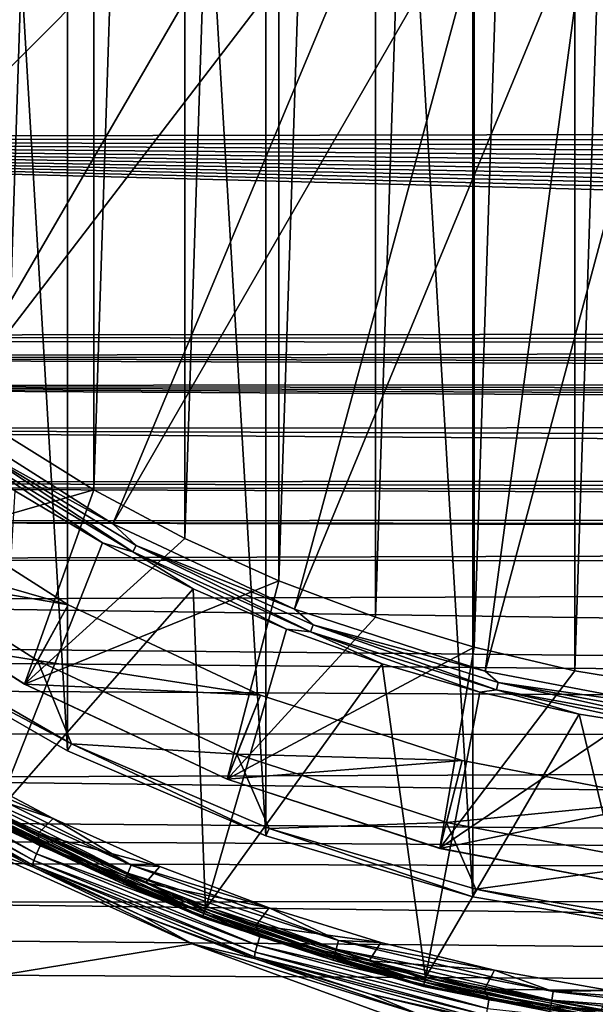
# Model space of a CAD drawing. Header units: metres. Extents: x -139 to 106, y -189 to 40.
# Tile 193 of 256: x 12.88 to 18.3, y -17.69 to -8.43. Entities that reach past the tile are written whole.
import ezdxf

# ---------------------------------------------------------------- set-up
doc = ezdxf.new("R2010")
doc.units = ezdxf.units.M
doc.layers.add('solid_153_ABGANG1_SW0003', color=7, linetype='CONTINUOUS')

msp = doc.modelspace()

# ---------------------------------------------------------------- linework, layer by layer
at = {"layer": 'solid_153_ABGANG1_SW0003'}
for points in [[(19.145966, -17.021004, 130.062897), (19.145967, 17.021004, 130.062897), (17.145151, 16.682037, 130.062897)], [(17.145147, -16.682037, 130.062897), (17.145151, 16.682037, 130.062897), (15.198498, 16.108727, 130.062897)], [(17.145147, -16.682037, 130.062897), (19.145966, -17.021004, 130.062897), (17.145151, 16.682037, 130.062897)], [(15.198488, -16.108723, 130.062897), (15.198498, 16.108727, 130.062897), (13.333349, 15.309124, 130.062897)], [(15.198488, -16.108723, 130.062897), (17.145147, -16.682037, 130.062897), (15.198498, 16.108727, 130.062897)], [(13.333338, -15.309118, 130.062897), (13.333349, 15.309124, 130.062897), (11.575906, 14.294464, 130.062897)], [(13.333338, -15.309118, 130.062897), (15.198488, -16.108723, 130.062897), (13.333349, 15.309124, 130.062897)], [(19.063408, 14.712447, 138.059265), (19.063396, -14.712446, 138.059265), (18.105541, -14.5543, 138.059265)], [(19.063408, 14.712447, 138.059265), (18.105541, -14.5543, 138.059265), (18.105549, 14.554302, 138.059265)], [(18.105549, 14.554302, 138.059265), (18.105541, -14.5543, 138.059265), (17.159546, -14.333725, 138.059265)], [(18.105549, 14.554302, 138.059265), (17.159546, -14.333725, 138.059265), (17.159563, 14.33373, 138.059265)], [(11.575894, -14.294456, 130.062897), (13.333338, -15.309118, 130.062897), (11.575906, 14.294464, 130.062897)], [(17.159563, 14.33373, 138.059265), (17.159546, -14.333725, 138.059265), (16.230627, -14.051939, 138.059265)], [(17.159563, 14.33373, 138.059265), (16.230627, -14.051939, 138.059265), (16.230642, 14.051945, 138.059265)], [(16.230642, 14.051945, 138.059265), (16.230627, -14.051939, 138.059265), (15.321473, -13.709756, 138.059265)], [(16.230642, 14.051945, 138.059265), (15.321473, -13.709756, 138.059265), (15.321495, 13.709765, 138.059265)], [(15.321495, 13.709765, 138.059265), (15.321473, -13.709756, 138.059265), (14.437282, -13.309135, 138.059265)], [(15.321495, 13.709765, 138.059265), (14.437282, -13.309135, 138.059265), (14.437304, 13.309147, 138.059265)], [(14.437304, 13.309147, 138.059265), (14.437282, -13.309135, 138.059265), (13.580619, -12.851237, 138.059265)], [(14.437304, 13.309147, 138.059265), (13.580619, -12.851237, 138.059265), (13.580639, 12.851249, 138.059265)], [(13.580639, 12.851249, 138.059265), (13.580619, -12.851237, 138.059265), (12.756201, -12.338585, 138.059265)], [(13.580639, 12.851249, 138.059265), (12.756201, -12.338585, 138.059265), (12.756227, 12.338602, 138.059265)], [(14.602879, -4.415923, 139.310242), (8.309909, -8.05366, 139.166046), (9.41937, -9.580701, 139.166046)], [(14.602879, -4.415923, 139.310242), (9.41937, -9.580701, 139.166046), (15.181805, -5.154868, 139.310242)], [(15.181805, -5.154868, 139.310242), (9.41937, -9.580701, 139.166046), (10.71147, -10.956648, 139.166046)], [(15.181805, -5.154868, 139.310242), (10.71147, -10.956648, 139.166046), (15.845579, -5.818643, 139.310242)], [(15.845579, -5.818643, 139.310242), (10.71147, -10.956648, 139.166046), (12.165833, -12.159802, 139.166046)], [(15.845579, -5.818643, 139.310242), (12.165833, -12.159802, 139.166046), (16.584524, -6.397569, 139.310242)], [(16.584524, -6.397569, 139.310242), (12.165833, -12.159802, 139.166046), (13.759524, -13.171189, 139.166046)], [(16.584524, -6.397569, 139.310242), (13.759524, -13.171189, 139.166046), (17.387863, -6.883204, 139.310242)], [(17.387863, -6.883204, 139.310242), (13.759524, -13.171189, 139.166046), (15.467409, -13.974859, 139.166046)], [(17.387863, -6.883204, 139.310242), (15.467409, -13.974859, 139.166046), (18.243881, -7.268467, 139.310242)], [(18.243881, -7.268467, 139.310242), (15.467409, -13.974859, 139.166046), (17.262552, -14.558137, 139.166046)], [(18.243881, -7.268467, 139.310242), (17.262552, -14.558137, 139.166046), (19.140097, -7.547739, 139.310242)], [(0, -7.576351, 57.553345), (64.919708, -8.381193, 57.903599), (65.067719, -8.54532, 57.980251)], [(0, -7.576351, 57.553345), (65.067719, -8.54532, 57.980251), (65.227173, -8.714796, 58.061317)], [(0, -7.576351, 57.553345), (65.227173, -8.714796, 58.061317), (65.397125, -8.88852, 58.146461)], [(0, -7.576351, 57.553345), (65.397125, -8.88852, 58.146461), (65.57592, -9.063267, 58.234222)], [(0, -7.576351, 57.553345), (65.57592, -9.063267, 58.234222), (65.763992, -9.239683, 58.325008)], [(0, -7.576351, 57.553345), (65.763992, -9.239683, 58.325008), (65.959572, -9.415351, 58.417625)], [(0, -9.545747, 58.487827), (0, -7.576351, 57.553345), (65.959572, -9.415351, 58.417625)], [(19.140097, -7.547739, 139.310242), (17.262552, -14.558137, 139.166046), (19.116646, -14.911824, 139.166046)], [(0, -9.545747, 58.487827), (65.959572, -9.415351, 58.417625), (66.162262, -9.58974, 58.511791)], [(0, -9.545747, 58.487827), (66.162262, -9.58974, 58.511791), (66.37204, -9.762707, 58.607414)], [(0, -9.545747, 58.487827), (66.37204, -9.762707, 58.607414), (66.588379, -9.93348, 58.704029)], [(0, -9.545747, 58.487827), (66.588379, -9.93348, 58.704029), (66.811455, -10.102266, 58.801712)], [(0, -9.545747, 58.487827), (66.811455, -10.102266, 58.801712), (67.041267, -10.268654, 58.900177)], [(0, -9.545747, 58.487827), (67.041267, -10.268654, 58.900177), (67.277901, -10.432785, 58.999451)], [(0, -9.545747, 58.487827), (67.277901, -10.432785, 58.999451), (67.520988, -10.594131, 59.099152)], [(0, -9.545747, 58.487827), (67.520988, -10.594131, 59.099152), (67.770386, -10.752475, 59.199074)], [(0, -9.545747, 58.487827), (67.770386, -10.752475, 59.199074), (68.026054, -10.907786, 59.299114)], [(0, -9.545747, 58.487827), (68.026054, -10.907786, 59.299114), (68.287682, -11.059619, 59.398895)], [(0, -9.545747, 58.487827), (68.287682, -11.059619, 59.398895), (68.555336, -11.208118, 59.498413)], [(0, -9.545747, 58.487827), (68.555336, -11.208118, 59.498413), (68.828758, -11.35287, 59.597282)], [(0, -11.401745, 59.631088), (0, -9.545747, 58.487827), (68.828758, -11.35287, 59.597282)], [(0, -11.401745, 59.631088), (68.828758, -11.35287, 59.597282), (69.107941, -11.493917, 59.695431)], [(0.951751, -11.449873, 59.664589), (0, -11.401745, 59.631088), (69.107941, -11.493917, 59.695431)], [(1.94691, -11.602147, 59.771973), (0.951751, -11.449873, 59.664589), (69.107941, -11.493917, 59.695431)], [(1.94691, -11.602147, 59.771973), (69.107941, -11.493917, 59.695431), (69.392738, -11.631076, 59.792614)], [(1.94691, -11.602147, 59.771973), (69.392738, -11.631076, 59.792614), (69.634247, -11.742198, 59.872627)], [(1.94691, -11.602147, 59.771973), (69.634247, -11.742198, 59.872627), (69.879616, -11.850552, 59.951771)], [(2.991966, -11.870927, 59.966778), (1.94691, -11.602147, 59.771973), (69.879616, -11.850552, 59.951771)], [(2.991966, -11.870927, 59.966778), (69.879616, -11.850552, 59.951771), (70.128563, -11.956017, 60.029881)], [(2.991966, -11.870927, 59.966778), (70.636848, -12.15819, 60.182648), (70.896286, -12.255018, 60.257252)], [(4.10163, -12.272552, 60.270863), (2.991966, -11.870927, 59.966778), (70.896286, -12.255018, 60.257252)], [(2.991966, -11.870927, 59.966778), (70.128563, -11.956017, 60.029881), (70.380943, -12.058533, 60.106842)], [(2.991966, -11.870927, 59.966778), (70.380943, -12.058533, 60.106842), (70.636848, -12.15819, 60.182648)], [(12.419727, -12.431319, 139.154526), (13.759524, -13.171189, 139.166046), (12.165833, -12.159802, 139.166046)], [(4.10163, -12.272552, 60.270863), (70.896286, -12.255018, 60.257252), (71.623657, -12.502858, 60.452568)], [(4.10163, -12.272552, 60.270863), (71.623657, -12.502858, 60.452568), (72.407394, -12.738076, 60.643909)], [(5.200816, -12.78122, 60.679653), (4.10163, -12.272552, 60.270863), (72.407394, -12.738076, 60.643909)], [(11.153654, -13.552132, 135.868408), (12.756201, -12.338585, 138.059265), (13.580619, -12.851237, 138.059265)], [(12.419727, -12.431319, 139.154526), (12.380171, -12.488626, 139.124588), (13.948359, -13.43663, 139.124588)], [(12.380171, -12.488626, 139.124588), (12.837334, -12.863015, 139.078278), (13.661117, -13.350199, 139.078278)], [(13.948359, -13.43663, 139.124588), (12.380171, -12.488626, 139.124588), (13.661117, -13.350199, 139.078278)], [(12.419727, -12.431319, 139.154526), (13.948359, -13.43663, 139.124588), (13.980721, -13.374972, 139.154526)], [(12.419727, -12.431319, 139.154526), (13.980721, -13.374972, 139.154526), (13.759524, -13.171189, 139.166046)], [(5.200816, -12.78122, 60.679653), (72.407394, -12.738076, 60.643909), (73.195686, -12.936329, 60.80986)], [(5.28125, -12.822511, 60.714054), (5.200816, -12.78122, 60.679653), (73.195686, -12.936329, 60.80986)], [(5.28125, -12.822511, 60.714054), (73.195686, -12.936329, 60.80986), (73.931213, -13.084439, 60.936722)], [(5.887803, -13.151639, 60.995113), (5.28125, -12.822511, 60.714054), (73.931213, -13.084439, 60.936722)], [(12.930087, -14.679701, 135.86824), (11.153654, -13.552132, 135.868408), (13.580619, -12.851237, 138.059265)], [(11.156176, -13.553964, 135.263351), (13.340468, -13.933224, 135.035141), (11.654596, -12.863322, 135.035141)], [(11.654596, -12.863322, 134.8629), (13.340468, -13.933224, 134.8629), (11.301959, -13.348756, 134.262894)], [(13.340468, -13.933224, 135.035141), (13.340468, -13.933224, 134.8629), (11.654596, -12.863322, 134.8629)], [(11.654596, -12.863322, 135.035141), (13.340468, -13.933224, 135.035141), (11.654596, -12.863322, 134.8629)], [(13.661117, -13.350199, 139.078278), (12.837334, -12.863015, 139.078278), (12.653028, -15.904678, 136.350754)], [(12.930087, -14.679701, 135.86824), (13.580619, -12.851237, 138.059265), (14.437282, -13.309135, 138.059265)], [(5.887803, -13.151639, 60.995113), (73.931213, -13.084439, 60.936722), (75.229652, -13.253048, 61.084232)], [(5.887803, -13.151639, 60.995113), (75.229652, -13.253048, 61.084232), (76.50032, -13.305789, 61.131062)], [(6.495701, -13.511984, 61.31739), (5.887803, -13.151639, 60.995113), (76.50032, -13.305789, 61.131062)], [(13.980721, -13.374972, 139.154526), (15.467409, -13.974859, 139.166046), (13.759524, -13.171189, 139.166046)], [(6.495701, -13.511984, 61.31739), (76.50032, -13.305789, 61.131062), (100.499969, -13.566239, 61.367294)], [(12.930087, -14.679701, 135.86824), (14.437282, -13.309135, 138.059265), (15.321473, -13.709756, 138.059265)], [(11.301959, -13.348756, 134.262894), (13.051433, -14.459015, 134.262894), (11.616043, -14.229333, 134.262894)], [(13.340468, -13.933224, 134.8629), (13.051433, -14.459015, 134.262894), (11.301959, -13.348756, 134.262894)], [(14.513865, -13.784696, 139.078278), (13.661117, -13.350199, 139.078278), (12.653028, -15.904678, 136.350754)], [(13.948359, -13.43663, 139.124588), (13.661117, -13.350199, 139.078278), (14.513865, -13.784696, 139.078278)], [(13.980721, -13.374972, 139.154526), (13.948359, -13.43663, 139.124588), (15.619384, -14.188697, 139.124588)], [(13.980721, -13.374972, 139.154526), (15.619384, -14.188697, 139.124588), (15.644077, -14.123588, 139.154526)], [(13.980721, -13.374972, 139.154526), (15.644077, -14.123588, 139.154526), (15.467409, -13.974859, 139.166046)], [(7.098495, -13.898222, 61.680859), (6.495701, -13.511984, 61.31739), (100.499969, -13.566239, 61.367294)], [(13.948359, -13.43663, 139.124588), (14.513865, -13.784696, 139.078278), (15.392212, -14.16479, 139.078278)], [(15.619384, -14.188697, 139.124588), (13.948359, -13.43663, 139.124588), (15.392212, -14.16479, 139.078278)], [(7.098495, -13.898222, 61.680859), (100.499969, -13.566239, 61.367294), (100.499969, -15.225397, 63.09407)], [(12.930087, -14.679701, 135.86824), (11.156176, -13.553964, 135.263351), (11.153654, -13.552132, 135.868408)], [(11.156176, -13.553964, 135.263351), (12.932054, -14.680782, 135.263382), (13.340468, -13.933224, 135.035141)], [(12.930087, -14.679701, 135.86824), (12.932054, -14.680782, 135.263382), (11.156176, -13.553964, 135.263351)], [(14.833726, -15.575611, 135.868118), (12.930087, -14.679701, 135.86824), (15.321473, -13.709756, 138.059265)], [(14.833726, -15.575611, 135.868118), (15.321473, -13.709756, 138.059265), (16.230627, -14.051939, 138.059265)], [(14.513865, -13.784696, 139.078278), (12.653028, -15.904678, 136.350754), (14.630987, -16.794886, 136.350754)], [(15.392212, -14.16479, 139.078278), (14.513865, -13.784696, 139.078278), (14.630987, -16.794886, 136.350754)], [(7.689433, -14.304804, 62.085201), (7.098495, -13.898222, 61.680859), (100.499969, -15.225397, 63.09407)], [(12.932054, -14.680782, 135.263382), (15.147161, -14.783404, 135.035141), (13.340468, -13.933224, 135.035141)], [(13.340468, -13.933224, 134.8629), (15.147161, -14.783404, 134.8629), (13.051433, -14.459015, 134.262894)], [(15.147161, -14.783404, 135.035141), (15.147161, -14.783404, 134.8629), (13.340468, -13.933224, 134.8629)], [(13.340468, -13.933224, 135.035141), (15.147161, -14.783404, 135.035141), (13.340468, -13.933224, 134.8629)], [(15.644077, -14.123588, 139.154526), (17.262552, -14.558137, 139.166046), (15.467409, -13.974859, 139.166046)], [(14.833726, -15.575611, 135.868118), (16.230627, -14.051939, 138.059265), (17.159546, -14.333725, 138.059265)], [(16.292692, -14.488983, 139.078278), (15.392212, -14.16479, 139.078278), (14.630987, -16.794886, 136.350754)], [(15.619384, -14.188697, 139.124588), (15.392212, -14.16479, 139.078278), (16.292692, -14.488983, 139.078278)], [(15.644077, -14.123588, 139.154526), (15.619384, -14.188697, 139.124588), (17.368877, -14.733861, 139.124588)], [(15.644077, -14.123588, 139.154526), (17.368877, -14.733861, 139.124588), (17.385542, -14.66625, 139.154526)], [(15.644077, -14.123588, 139.154526), (17.385542, -14.66625, 139.154526), (17.262552, -14.558137, 139.166046)], [(11.575894, -14.294456, 130.062897), (11.616043, -14.229333, 134.262894), (13.369637, -15.241775, 134.262894)], [(13.051433, -14.459015, 134.262894), (13.369637, -15.241775, 134.262894), (11.616043, -14.229333, 134.262894)], [(15.619384, -14.188697, 139.124588), (16.292692, -14.488983, 139.078278), (17.211754, -14.755995, 139.078278)], [(17.368877, -14.733861, 139.124588), (15.619384, -14.188697, 139.124588), (17.211754, -14.755995, 139.078278)], [(7.883326, -14.444324, 62.229427), (7.689433, -14.304804, 62.085201), (100.499969, -15.225397, 63.09407)], [(11.575894, -14.294456, 130.062897), (13.369637, -15.241775, 134.262894), (13.333338, -15.309118, 130.062897)], [(16.834234, -16.225706, 135.868027), (14.833726, -15.575611, 135.868118), (17.159546, -14.333725, 138.059265)], [(16.834234, -16.225706, 135.868027), (17.159546, -14.333725, 138.059265), (18.105541, -14.5543, 138.059265)], [(8.260073, -14.723989, 62.527481), (7.883326, -14.444324, 62.229427), (100.499969, -15.225397, 63.09407)], [(13.051433, -14.459015, 134.262894), (14.926268, -15.341261, 134.262894), (13.369637, -15.241775, 134.262894)], [(15.147161, -14.783404, 134.8629), (14.926268, -15.341261, 134.262894), (13.051433, -14.459015, 134.262894)], [(16.292692, -14.488983, 139.078278), (14.630987, -16.794886, 136.350754), (16.701828, -17.440186, 136.350754)], [(17.211754, -14.755995, 139.078278), (16.292692, -14.488983, 139.078278), (16.701828, -17.440186, 136.350754)], [(16.834234, -16.225706, 135.868027), (18.105541, -14.5543, 138.059265), (19.063396, -14.712446, 138.059265)], [(17.385542, -14.66625, 139.154526), (19.116646, -14.911824, 139.166046), (17.262552, -14.558137, 139.166046)], [(8.801732, -15.146441, 63.001945), (8.260073, -14.723989, 62.527481), (100.499969, -15.225397, 63.09407)], [(14.833726, -15.575611, 135.868118), (12.932054, -14.680782, 135.263382), (12.930087, -14.679701, 135.86824)], [(12.932054, -14.680782, 135.263382), (14.835139, -15.576171, 135.263412), (15.147161, -14.783404, 135.035141)], [(14.833726, -15.575611, 135.868118), (14.835139, -15.576171, 135.263412), (12.932054, -14.680782, 135.263382)], [(18.900539, -16.619955, 135.867966), (16.834234, -16.225706, 135.868027), (19.063396, -14.712446, 138.059265)], [(17.385542, -14.66625, 139.154526), (17.368877, -14.733861, 139.124588), (19.171326, -15.064172, 139.124588)], [(17.385542, -14.66625, 139.154526), (19.171326, -15.064172, 139.124588), (19.17972, -14.995046, 139.154526)], [(17.385542, -14.66625, 139.154526), (19.17972, -14.995046, 139.154526), (19.116646, -14.911824, 139.166046)], [(14.835139, -15.576171, 135.263412), (17.046186, -15.400449, 135.035141), (15.147161, -14.783404, 135.035141)], [(15.147161, -14.783404, 134.8629), (17.046186, -15.400449, 134.8629), (14.926268, -15.341261, 134.262894)], [(17.046186, -15.400449, 135.035141), (17.046186, -15.400449, 134.8629), (15.147161, -14.783404, 134.8629)], [(15.147161, -14.783404, 135.035141), (17.046186, -15.400449, 135.035141), (15.147161, -14.783404, 134.8629)], [(18.145765, -14.964771, 139.078278), (17.211754, -14.755995, 139.078278), (16.701828, -17.440186, 136.350754)], [(17.368877, -14.733861, 139.124588), (17.211754, -14.755995, 139.078278), (18.145765, -14.964771, 139.078278)], [(17.368877, -14.733861, 139.124588), (18.145765, -14.964771, 139.078278), (19.091043, -15.114489, 139.078278)], [(19.171326, -15.064172, 139.124588), (17.368877, -14.733861, 139.124588), (19.091043, -15.114489, 139.078278)], [(18.145765, -14.964771, 139.078278), (16.701828, -17.440186, 136.350754), (18.835352, -17.831167, 136.350754)], [(19.091043, -15.114489, 139.078278), (18.145765, -14.964771, 139.078278), (18.835352, -17.831167, 136.350754)], [(11.090043, -15.169574, 134.206772), (13.077237, -16.203508, 134.248535), (11.133978, -15.09913, 134.248535)], [(11.133978, -15.09913, 134.248535), (13.077237, -16.203508, 134.248535), (12.069096, -15.564768, 134.262894)], [(9.307672, -15.564154, 63.502636), (8.801732, -15.146441, 63.001945), (100.499969, -15.225397, 63.09407)], [(11.056644, -15.226882, 134.141617), (13.042548, -16.278942, 134.206772), (11.090043, -15.169574, 134.206772)], [(11.090043, -15.169574, 134.206772), (13.042548, -16.278942, 134.206772), (13.077237, -16.203508, 134.248535)], [(9.307672, -15.564154, 63.502636), (100.499969, -15.225397, 63.09407), (100.499969, -16.666279, 65.006775)], [(11.056644, -15.226882, 134.141617), (11.038425, -15.266493, 134.059311), (13.016875, -16.340126, 134.141617)], [(13.004416, -16.382038, 134.059311), (11.038425, -15.266493, 134.059311), (12.005972, -15.874065, 133.968124)], [(13.016875, -16.340126, 134.141617), (11.038425, -15.266493, 134.059311), (13.004416, -16.382038, 134.059311)], [(11.056644, -15.226882, 134.141617), (13.016875, -16.340126, 134.141617), (13.042548, -16.278942, 134.206772)], [(13.333338, -15.309118, 130.062897), (13.369637, -15.241775, 134.262894), (15.198488, -16.108723, 130.062897)], [(14.926268, -15.341261, 134.262894), (15.230873, -16.039106, 134.262894), (13.369637, -15.241775, 134.262894)], [(15.198488, -16.108723, 130.062897), (13.369637, -15.241775, 134.262894), (15.230873, -16.039106, 134.262894)], [(14.926268, -15.341261, 134.262894), (16.896933, -15.981586, 134.262894), (15.230873, -16.039106, 134.262894)], [(17.046186, -15.400449, 134.8629), (16.896933, -15.981586, 134.262894), (14.926268, -15.341261, 134.262894)], [(12.037241, -15.524728, 134.320236), (12.079095, -15.452236, 134.277573), (13.933312, -16.383459, 134.277573)], [(12.069096, -15.564768, 134.262894), (13.199461, -15.943872, 134.262894), (12.22674, -15.429989, 134.262894)], [(12.079095, -15.452236, 134.277573), (12.22674, -15.429989, 134.262894), (13.199461, -15.943872, 134.262894)], [(13.933312, -16.383459, 134.277573), (12.079095, -15.452236, 134.277573), (13.199461, -15.943872, 134.262894)], [(14.835139, -15.576171, 135.263412), (16.835434, -16.226013, 135.263443), (17.046186, -15.400449, 135.035141)], [(16.835434, -16.226013, 135.263443), (19.007597, -15.774617, 135.035141), (17.046186, -15.400449, 135.035141)], [(17.046186, -15.400449, 134.8629), (19.007597, -15.774617, 134.8629), (16.896933, -15.981586, 134.262894)], [(19.007597, -15.774617, 135.035141), (19.007597, -15.774617, 134.8629), (17.046186, -15.400449, 134.8629)], [(17.046186, -15.400449, 135.035141), (19.007597, -15.774617, 135.035141), (17.046186, -15.400449, 134.8629)], [(9.773532, -15.970717, 64.023834), (9.307672, -15.564154, 63.502636), (100.499969, -16.666279, 65.006775)], [(12.037241, -15.524728, 134.320236), (13.900158, -16.46032, 134.320236), (12.00404, -15.582235, 134.386703)], [(12.037241, -15.524728, 134.320236), (13.933312, -16.383459, 134.277573), (13.900158, -16.46032, 134.320236)], [(12.069096, -15.564768, 134.262894), (13.05281, -16.089315, 134.262894), (13.199461, -15.943872, 134.262894)], [(13.077237, -16.203508, 134.248535), (13.05281, -16.089315, 134.262894), (12.069096, -15.564768, 134.262894)], [(12.00404, -15.582235, 134.386703), (13.873857, -16.521294, 134.386703), (11.982745, -15.619118, 134.470459)], [(11.982745, -15.619118, 134.470459), (13.856989, -16.560398, 134.470459), (12.612204, -15.982487, 134.562897)], [(13.873857, -16.521294, 134.386703), (13.856989, -16.560398, 134.470459), (11.982745, -15.619118, 134.470459)], [(13.900158, -16.46032, 134.320236), (13.873857, -16.521294, 134.386703), (12.00404, -15.582235, 134.386703)], [(16.834234, -16.225706, 135.868027), (14.835139, -15.576171, 135.263412), (14.833726, -15.575611, 135.868118)], [(16.834234, -16.225706, 135.868027), (16.835434, -16.226013, 135.263443), (14.835139, -15.576171, 135.263412)], [(16.835434, -16.226013, 135.263443), (18.901392, -16.620064, 135.263458), (19.007597, -15.774617, 135.035141)], [(19.007597, -15.774617, 134.8629), (18.93236, -16.369881, 134.262894), (16.896933, -15.981586, 134.262894)], [(13.008057, -16.40147, 133.968124), (12.005972, -15.874065, 133.968124), (12.489812, -16.215662, 130.062897)], [(13.004416, -16.382038, 134.059311), (12.005972, -15.874065, 133.968124), (13.008057, -16.40147, 133.968124)], [(12.630891, -15.946857, 136.288696), (14.614096, -16.839426, 136.288696), (12.653028, -15.904678, 136.350754)], [(14.614096, -16.839426, 136.288696), (14.630987, -16.794886, 136.350754), (12.653028, -15.904678, 136.350754)], [(9.96885, -16.148035, 64.262733), (9.773532, -15.970717, 64.023834), (100.499969, -16.666279, 65.006775)], [(12.616944, -15.97343, 136.216278), (12.612199, -15.982484, 136.138626), (14.599833, -16.877045, 136.138626)], [(12.612199, -15.982484, 136.138626), (12.612204, -15.982487, 134.562897), (14.599839, -16.877047, 134.562897)], [(14.599833, -16.877045, 136.138626), (12.612199, -15.982484, 136.138626), (14.599839, -16.877047, 134.562897)], [(13.856989, -16.560398, 134.470459), (14.599839, -16.877047, 134.562897), (12.612204, -15.982487, 134.562897)], [(12.630891, -15.946857, 136.288696), (12.616944, -15.97343, 136.216278), (14.603454, -16.867485, 136.216278)], [(14.603454, -16.867485, 136.216278), (12.616944, -15.97343, 136.216278), (14.599833, -16.877045, 136.138626)], [(12.630891, -15.946857, 136.288696), (14.603454, -16.867485, 136.216278), (14.614096, -16.839426, 136.288696)], [(13.05281, -16.089315, 134.262894), (14.202119, -16.3965, 134.262894), (13.199461, -15.943872, 134.262894)], [(13.933312, -16.383459, 134.277573), (13.199461, -15.943872, 134.262894), (14.202119, -16.3965, 134.262894)], [(16.896933, -15.981586, 134.262894), (17.173508, -16.610102, 134.262894), (15.230873, -16.039106, 134.262894)], [(16.896933, -15.981586, 134.262894), (18.93236, -16.369881, 134.262894), (17.173508, -16.610102, 134.262894)], [(13.05281, -16.089315, 134.262894), (14.067163, -16.551756, 134.262894), (14.202119, -16.3965, 134.262894)], [(13.077237, -16.203508, 134.248535), (14.067163, -16.551756, 134.262894), (13.05281, -16.089315, 134.262894)], [(15.198488, -16.108723, 130.062897), (15.230873, -16.039106, 134.262894), (17.145147, -16.682037, 130.062897)], [(17.145147, -16.682037, 130.062897), (15.230873, -16.039106, 134.262894), (17.173508, -16.610102, 134.262894)], [(10.197325, -16.36128, 64.560234), (9.96885, -16.148035, 64.262733), (100.499969, -16.666279, 65.006775)], [(13.042548, -16.278942, 134.206772), (15.142167, -17.059059, 134.248535), (13.077237, -16.203508, 134.248535)], [(13.077237, -16.203508, 134.248535), (15.142167, -17.059059, 134.248535), (14.067163, -16.551756, 134.262894)], [(14.506446, -17.123274, 130.062897), (12.489812, -16.215662, 130.062897), (0.000017, -19.499998, 130.062897)], [(13.008057, -16.40147, 133.968124), (12.489812, -16.215662, 130.062897), (14.506446, -17.123274, 130.062897)], [(13.016875, -16.340126, 134.141617), (15.117283, -17.138275, 134.206772), (13.042548, -16.278942, 134.206772)], [(13.042548, -16.278942, 134.206772), (15.117283, -17.138275, 134.206772), (15.142167, -17.059059, 134.248535)], [(18.900539, -16.619955, 135.867966), (16.835434, -16.226013, 135.263443), (16.834234, -16.225706, 135.868027)], [(18.900539, -16.619955, 135.867966), (18.901392, -16.620064, 135.263458), (16.835434, -16.226013, 135.263443)], [(10.578984, -16.733109, 65.108185), (10.197325, -16.36128, 64.560234), (100.499969, -16.666279, 65.006775)], [(13.016875, -16.340126, 134.141617), (13.004416, -16.382038, 134.059311), (15.099774, -17.202303, 134.141617)], [(13.004416, -16.382038, 134.059311), (13.008057, -16.40147, 133.968124), (14.04093, -16.865694, 133.968124)], [(15.093354, -17.245693, 134.059311), (13.004416, -16.382038, 134.059311), (14.04093, -16.865694, 133.968124)], [(15.099774, -17.202303, 134.141617), (13.004416, -16.382038, 134.059311), (15.093354, -17.245693, 134.059311)], [(13.016875, -16.340126, 134.141617), (15.099774, -17.202303, 134.141617), (15.117283, -17.138275, 134.206772)], [(13.900158, -16.46032, 134.320236), (13.933312, -16.383459, 134.277573), (15.883101, -17.093124, 134.277573)], [(13.933312, -16.383459, 134.277573), (14.202119, -16.3965, 134.262894), (15.230877, -16.78614, 134.262894)], [(15.883101, -17.093124, 134.277573), (13.933312, -16.383459, 134.277573), (15.230877, -16.78614, 134.262894)], [(14.067163, -16.551756, 134.262894), (15.230877, -16.78614, 134.262894), (14.202119, -16.3965, 134.262894)], [(18.93236, -16.369881, 134.262894), (19.170179, -16.946714, 134.262894), (17.173508, -16.610102, 134.262894)], [(14.04093, -16.865694, 133.968124), (13.008057, -16.40147, 133.968124), (14.506446, -17.123274, 130.062897)], [(13.900158, -16.46032, 134.320236), (15.859095, -17.173315, 134.320236), (13.873857, -16.521294, 134.386703)], [(13.900158, -16.46032, 134.320236), (15.883101, -17.093124, 134.277573), (15.859095, -17.173315, 134.320236)], [(13.873857, -16.521294, 134.386703), (15.84005, -17.236929, 134.386703), (13.856989, -16.560398, 134.470459)], [(13.856989, -16.560398, 134.470459), (15.827835, -17.277727, 134.470459), (14.599839, -16.877047, 134.562897)], [(15.84005, -17.236929, 134.386703), (15.827835, -17.277727, 134.470459), (13.856989, -16.560398, 134.470459)], [(15.859095, -17.173315, 134.320236), (15.84005, -17.236929, 134.386703), (13.873857, -16.521294, 134.386703)], [(14.067163, -16.551756, 134.262894), (15.10826, -16.950314, 134.262894), (15.230877, -16.78614, 134.262894)], [(15.142167, -17.059059, 134.248535), (15.10826, -16.950314, 134.262894), (14.067163, -16.551756, 134.262894)], [(10.578984, -16.733109, 65.108185), (100.499969, -16.666279, 65.006775), (100.499969, -17.868223, 67.07798)], [(17.145147, -16.682037, 130.062897), (17.173508, -16.610102, 134.262894), (19.145966, -17.021004, 130.062897)], [(19.145966, -17.021004, 130.062897), (17.173508, -16.610102, 134.262894), (19.170179, -16.946714, 134.262894)], [(10.91882, -17.084352, 65.664467), (10.578984, -16.733109, 65.108185), (100.499969, -17.868223, 67.07798)], [(14.614096, -16.839426, 136.288696), (14.603454, -16.867485, 136.216278), (16.683247, -17.515575, 136.216278)], [(14.614096, -16.839426, 136.288696), (16.690428, -17.486437, 136.288696), (14.630987, -16.794886, 136.350754)], [(14.614096, -16.839426, 136.288696), (16.683247, -17.515575, 136.216278), (16.690428, -17.486437, 136.288696)], [(16.690428, -17.486437, 136.288696), (16.701828, -17.440186, 136.350754), (14.630987, -16.794886, 136.350754)], [(15.10826, -16.950314, 134.262894), (16.281847, -17.11132, 134.262894), (15.230877, -16.78614, 134.262894)], [(15.883101, -17.093124, 134.277573), (15.230877, -16.78614, 134.262894), (16.281847, -17.11132, 134.262894)], [(15.100612, -17.26495, 133.968124), (14.04093, -16.865694, 133.968124), (14.506446, -17.123274, 130.062897)], [(15.093354, -17.245693, 134.059311), (14.04093, -16.865694, 133.968124), (15.100612, -17.26495, 133.968124)], [(14.603454, -16.867485, 136.216278), (14.599833, -16.877045, 136.138626), (16.680801, -17.525501, 136.138626)], [(14.599833, -16.877045, 136.138626), (14.599839, -16.877047, 134.562897), (16.680809, -17.525501, 134.562897)], [(16.680801, -17.525501, 136.138626), (14.599833, -16.877045, 136.138626), (16.680809, -17.525501, 134.562897)], [(15.827835, -17.277727, 134.470459), (16.680809, -17.525501, 134.562897), (14.599839, -16.877047, 134.562897)], [(16.683247, -17.515575, 136.216278), (14.603454, -16.867485, 136.216278), (16.680801, -17.525501, 136.138626)], [(15.10826, -16.950314, 134.262894), (16.172144, -17.283476, 134.262894), (16.281847, -17.11132, 134.262894)], [(15.142167, -17.059059, 134.248535), (16.172144, -17.283476, 134.262894), (15.10826, -16.950314, 134.262894)], [(14.506446, -17.123274, 130.062897), (0.000017, -19.499998, 130.062897), (21.00046, -19.499994, 130.062897)], [(11.217704, -17.413866, 66.22625), (10.91882, -17.084352, 65.664467), (100.499969, -17.868223, 67.07798)], [(16.617777, -17.781193, 130.062897), (14.506446, -17.123274, 130.062897), (21.00046, -19.499994, 130.062897)], [(15.100612, -17.26495, 133.968124), (14.506446, -17.123274, 130.062897), (16.617777, -17.781193, 130.062897)], [(15.099774, -17.202303, 134.141617), (17.282379, -17.734375, 134.206772), (15.117283, -17.138275, 134.206772)], [(15.117283, -17.138275, 134.206772), (17.29706, -17.652645, 134.248535), (15.142167, -17.059059, 134.248535)], [(15.117283, -17.138275, 134.206772), (17.282379, -17.734375, 134.206772), (17.29706, -17.652645, 134.248535)], [(15.142167, -17.059059, 134.248535), (17.29706, -17.652645, 134.248535), (16.172144, -17.283476, 134.262894)], [(15.859095, -17.173315, 134.320236), (15.883101, -17.093124, 134.277573), (17.902094, -17.571634, 134.277573)], [(15.883101, -17.093124, 134.277573), (16.281847, -17.11132, 134.262894), (17.350861, -17.37075, 134.262894)], [(17.902094, -17.571634, 134.277573), (15.883101, -17.093124, 134.277573), (17.350861, -17.37075, 134.262894)], [(16.172144, -17.283476, 134.262894), (17.350861, -17.37075, 134.262894), (16.281847, -17.11132, 134.262894)], [(15.099774, -17.202303, 134.141617), (15.093354, -17.245693, 134.059311), (17.273338, -17.800163, 134.141617)], [(15.099774, -17.202303, 134.141617), (17.273338, -17.800163, 134.141617), (17.282379, -17.734375, 134.206772)], [(15.859095, -17.173315, 134.320236), (17.887558, -17.65407, 134.320236), (15.84005, -17.236929, 134.386703)], [(15.859095, -17.173315, 134.320236), (17.902094, -17.571634, 134.277573), (17.887558, -17.65407, 134.320236)], [(15.093354, -17.245693, 134.059311), (15.100612, -17.26495, 133.968124), (16.183022, -17.597696, 133.968124)], [(17.273119, -17.844179, 134.059311), (15.093354, -17.245693, 134.059311), (16.183022, -17.597696, 133.968124)], [(17.273338, -17.800163, 134.141617), (15.093354, -17.245693, 134.059311), (17.273119, -17.844179, 134.059311)], [(16.183022, -17.597696, 133.968124), (15.100612, -17.26495, 133.968124), (16.617777, -17.781193, 130.062897)], [(15.84005, -17.236929, 134.386703), (17.876028, -17.719465, 134.386703), (15.827835, -17.277727, 134.470459)], [(15.827835, -17.277727, 134.470459), (17.868631, -17.761406, 134.470459), (16.680809, -17.525501, 134.562897)], [(17.876028, -17.719465, 134.386703), (17.868631, -17.761406, 134.470459), (15.827835, -17.277727, 134.470459)], [(17.887558, -17.65407, 134.320236), (17.876028, -17.719465, 134.386703), (15.84005, -17.236929, 134.386703)], [(16.172144, -17.283476, 134.262894), (17.25458, -17.549915, 134.262894), (17.350861, -17.37075, 134.262894)], [(17.29706, -17.652645, 134.248535), (17.25458, -17.549915, 134.262894), (16.172144, -17.283476, 134.262894)], [(11.569872, -17.83777, 67.01767), (11.217704, -17.413866, 66.22625), (100.499969, -17.868223, 67.07798)], [(17.25458, -17.549915, 134.262894), (18.433981, -17.563477, 134.262894), (17.350861, -17.37075, 134.262894)], [(17.902094, -17.571634, 134.277573), (17.350861, -17.37075, 134.262894), (18.433981, -17.563477, 134.262894)], [(16.690428, -17.486437, 136.288696), (16.683247, -17.515575, 136.216278), (18.825993, -17.908247, 136.216278)], [(16.690428, -17.486437, 136.288696), (18.829609, -17.878456, 136.288696), (16.701828, -17.440186, 136.350754)], [(16.690428, -17.486437, 136.288696), (18.825993, -17.908247, 136.216278), (18.829609, -17.878456, 136.288696)], [(18.829609, -17.878456, 136.288696), (18.835352, -17.831167, 136.350754), (16.701828, -17.440186, 136.350754)], [(17.283987, -17.862656, 133.968124), (16.183022, -17.597696, 133.968124), (16.617777, -17.781193, 130.062897)], [(17.273119, -17.844179, 134.059311), (16.183022, -17.597696, 133.968124), (17.283987, -17.862656, 133.968124)], [(16.683247, -17.515575, 136.216278), (16.680801, -17.525501, 136.138626), (18.824762, -17.918396, 136.138626)], [(16.680801, -17.525501, 136.138626), (16.680809, -17.525501, 134.562897), (18.82477, -17.918396, 134.562897)], [(18.824762, -17.918396, 136.138626), (16.680801, -17.525501, 136.138626), (18.82477, -17.918396, 134.562897)], [(17.868631, -17.761406, 134.470459), (18.82477, -17.918396, 134.562897), (16.680809, -17.525501, 134.562897)], [(18.825993, -17.908247, 136.216278), (16.683247, -17.515575, 136.216278), (18.824762, -17.918396, 136.138626)], [(17.25458, -17.549915, 134.262894), (18.351559, -17.748646, 134.262894), (18.433981, -17.563477, 134.262894)], [(17.29706, -17.652645, 134.248535), (18.351559, -17.748646, 134.262894), (17.25458, -17.549915, 134.262894)], [(17.887558, -17.65407, 134.320236), (17.902094, -17.571634, 134.277573), (19.962986, -17.812517, 134.277573)], [(17.902094, -17.571634, 134.277573), (18.433981, -17.563477, 134.262894), (19.526884, -17.688728, 134.262894)], [(19.962986, -17.812517, 134.277573), (17.902094, -17.571634, 134.277573), (19.526884, -17.688728, 134.262894)], [(17.282379, -17.734375, 134.206772), (19.508823, -17.975149, 134.248535), (17.29706, -17.652645, 134.248535)], [(17.29706, -17.652645, 134.248535), (19.508823, -17.975149, 134.248535), (18.351559, -17.748646, 134.262894)], [(17.887558, -17.65407, 134.320236), (19.958118, -17.896084, 134.320236), (17.876028, -17.719465, 134.386703)], [(17.887558, -17.65407, 134.320236), (19.962986, -17.812517, 134.277573), (19.958118, -17.896084, 134.320236)]]:
    msp.add_3dface(points, dxfattribs=at)

doc.saveas('drawing.dxf')
